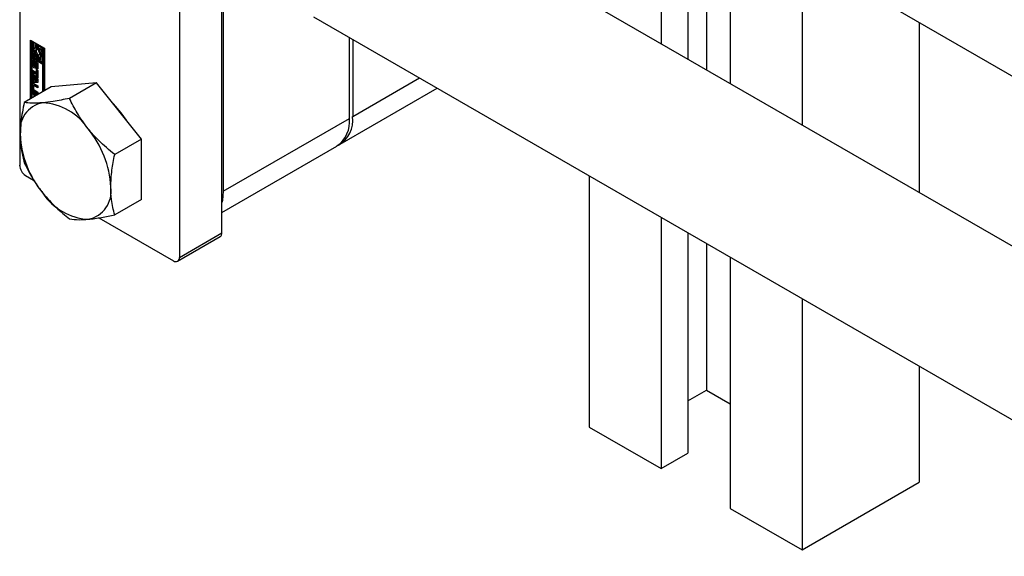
# Model space of a CAD drawing. Header units: millimetres. Extents: x 0 to 25230, y 0 to 17820.
# Tile 174 of 244: x 16255 to 16386, y 11163 to 11234. Entities that reach past the tile are written whole.
import ezdxf

# ---------------------------------------------------------------- set-up
doc = ezdxf.new("R2010")
doc.units = ezdxf.units.MM
doc.linetypes.add('SLD-Sólida', pattern=[0])

msp = doc.modelspace()

# ---------------------------------------------------------------- linework, layer by layer
at = {"color": 7, "linetype": 'SLD-Sólida', "lineweight": 25, "ltscale": 30}
for p, q in [((16254.75, 11270.48), (16254.75, 11215.12)), ((16281.62, 11206.14), (16281.62, 11261.5)), ((16275.96, 11258.24), (16275.96, 11202.88)), ((16333.36, 11257.72), (17035.69, 10852.27)), ((16281.79, 11255.77), (16281.79, 11211.67)), ((17358.59, 10643.24), (16303.76, 11252.18)), ((16349.14, 11247.85), (16349.14, 11225.98)), ((16345.96, 11246.01), (16345.96, 11227.82)), ((16343.49, 11244.58), (16343.49, 11229.25)), ((16339.95, 11242.54), (16339.95, 11231.29)), ((16358.69, 11243.09), (16358.69, 11220.47)), ((16293.76, 11234.86), (17347.58, 10626.5)), ((16374.25, 11234.11), (16374.25, 11211.49)), ((16256.16, 11231.78), (16258.02, 11230.71)), ((16256.16, 11223.95), (16256.16, 11231.78)), ((16256.3, 11231.7), (16256.3, 11224.03)), ((16256.48, 11231.56), (16256.34, 11231.48)), ((16256.34, 11231.48), (16256.34, 11229.6)), ((16256.51, 11231.38), (16256.34, 11231.48)), ((16256.65, 11231.46), (16256.48, 11231.56)), ((16256.65, 11231.46), (16256.51, 11231.38)), ((16256.65, 11230.58), (16256.65, 11231.46)), ((16298.55, 11221.35), (16298.55, 11232.09)), ((16298.98, 11231.85), (16298.98, 11221.59)), ((16256.51, 11229.7), (16256.51, 11231.38)), ((16256.83, 11230.73), (16256.75, 11230.69)), ((16256.97, 11231.28), (16256.83, 11231.19)), ((16256.83, 11231.19), (16256.83, 11230.71)), ((16257, 11231.09), (16256.83, 11231.19)), ((16257.14, 11231.17), (16256.97, 11231.28)), ((16257.14, 11231.17), (16257, 11231.09)), ((16257, 11230.49), (16257, 11231.09)), ((16257.14, 11230.57), (16257, 11230.49)), ((16257.14, 11230.57), (16257.14, 11231.17)), ((16257.32, 11231.07), (16257.18, 11230.99)), ((16257.18, 11230.99), (16257.18, 11230.38)), ((16257.84, 11230.61), (16257.18, 11230.99)), ((16257.98, 11230.69), (16257.32, 11231.07)), ((16257.35, 11230.69), (16257.67, 11230.51)), ((16257.35, 11230.41), (16257.35, 11230.69)), ((16257.49, 11230.49), (16257.35, 11230.41)), ((16257.49, 11230.49), (16257.49, 11230.61)), ((16257.67, 11230.51), (16257.67, 11228.83)), ((16257.98, 11230.69), (16257.84, 11230.61)), ((16257.84, 11228.73), (16257.84, 11230.61)), ((16257.98, 11228.81), (16257.98, 11230.69)), ((16258.02, 11230.71), (16258.02, 11225.02)), ((16256.34, 11229.6), (16257, 11229.21)), ((16256.34, 11229.4), (16256.48, 11229.48)), ((16257.84, 11228.53), (16256.34, 11229.4)), ((16256.34, 11229.4), (16256.34, 11224.05)), ((16256.55, 11229.08), (16256.41, 11229)), ((16256.41, 11228.49), (16256.41, 11229)), ((16257.98, 11228.61), (16256.48, 11229.48)), ((16256.65, 11229.78), (16256.51, 11229.7)), ((16256.83, 11229.52), (16256.51, 11229.7)), ((16256.55, 11228.57), (16256.55, 11229.08)), ((16256.6, 11228.85), (16256.6, 11228.42)), ((16256.65, 11228.93), (16256.62, 11228.92)), ((16256.65, 11228.93), (16256.63, 11228.92)), ((16256.65, 11229.78), (16256.65, 11230.13)), ((16256.83, 11229.68), (16256.65, 11229.78)), ((16256.65, 11229.12), (16256.65, 11228.91)), ((16256.65, 11228.91), (16256.65, 11228.92)), ((16256.65, 11228.92), (16256.65, 11228.92)), ((16256.85, 11228.91), (16256.71, 11228.83)), ((16256.83, 11229.79), (16256.83, 11229.52)), ((16256.84, 11228.44), (16256.85, 11228.91)), ((16256.86, 11228.99), (16256.85, 11228.91)), ((16257.04, 11228.84), (16256.9, 11228.76)), ((16257.05, 11228.84), (16256.91, 11228.76)), ((16257.14, 11229.9), (16257, 11229.82)), ((16257, 11229.21), (16257, 11229.82)), ((16257.14, 11229.3), (16257, 11229.21)), ((16257.14, 11229.3), (16257.14, 11229.9)), ((16257.32, 11229.8), (16257.18, 11229.72)), ((16257.18, 11229.72), (16257.18, 11229.11)), ((16257.18, 11229.11), (16257.35, 11229.01)), ((16257.36, 11229.8), (16257.32, 11229.8)), ((16257.35, 11229.01), (16257.35, 11229.49)), ((16257.49, 11229.09), (16257.35, 11229.01)), ((16257.43, 11229.52), (16257.57, 11229.6)), ((16257.49, 11229.09), (16257.49, 11229.56)), ((16256.55, 11228.57), (16256.41, 11228.49)), ((16256.43, 11227.78), (16256.99, 11227.46)), ((16256.43, 11227.51), (16256.43, 11227.78)), ((16256.58, 11227.59), (16256.43, 11227.51)), ((16256.58, 11227.59), (16256.58, 11227.7)), ((16257.13, 11227.27), (16256.58, 11227.59)), ((16256.67, 11228.3), (16256.81, 11228.38)), ((16256.81, 11228.38), (16256.67, 11228.3)), ((16256.83, 11228.4), (16256.69, 11228.32)), ((16256.7, 11228.36), (16256.71, 11228.83)), ((16256.84, 11228.44), (16256.7, 11228.36)), ((16256.81, 11228.38), (16256.81, 11228.38)), ((16256.88, 11228.69), (16256.87, 11228.22)), ((16257.07, 11228.84), (16256.93, 11228.75)), ((16256.93, 11227.93), (16256.93, 11228.14)), ((16257.07, 11228.01), (16256.93, 11227.93)), ((16257.09, 11228.8), (16256.95, 11228.73)), ((16256.95, 11228.14), (16257.09, 11228.22)), ((16257.1, 11228.23), (16256.96, 11228.15)), ((16257.11, 11228.76), (16256.97, 11228.68)), ((16257.12, 11228.72), (16256.97, 11228.64)), ((16256.97, 11228.21), (16256.97, 11228.64)), ((16257.12, 11228.29), (16256.97, 11228.21)), ((16257.11, 11228.26), (16256.97, 11228.18)), ((16256.99, 11227.84), (16257.17, 11227.73)), ((16256.99, 11227.46), (16256.99, 11227.84)), ((16257.13, 11227.54), (16256.99, 11227.46)), ((16257.07, 11228.21), (16257.07, 11228.01)), ((16257.12, 11228.29), (16257.12, 11228.72)), ((16257.13, 11227.54), (16257.13, 11227.76)), ((16257.17, 11228.56), (16257.17, 11228.06)), ((16257.17, 11227.73), (16257.17, 11226.71)), ((16257.67, 11228.83), (16257.84, 11228.73)), ((16257.98, 11228.81), (16257.84, 11228.73)), ((16257.98, 11228.61), (16257.84, 11228.53)), ((16257.84, 11224.92), (16257.84, 11228.53)), ((16257.98, 11225), (16257.98, 11228.61)), ((16256.99, 11227.19), (16256.43, 11227.51)), ((16256.43, 11227.39), (16257.17, 11226.52)), ((16256.43, 11227.1), (16256.43, 11227.39)), ((16256.58, 11227.18), (16256.43, 11227.1)), ((16256.56, 11226.95), (16256.43, 11227.1)), ((16256.43, 11226.39), (16256.56, 11226.4)), ((16256.43, 11226.1), (16256.43, 11226.39)), ((16256.7, 11227.03), (16256.56, 11226.95)), ((16256.56, 11226.4), (16256.56, 11226.95)), ((16256.7, 11226.48), (16256.56, 11226.4)), ((16256.58, 11227.18), (16256.58, 11227.23)), ((16256.7, 11227.03), (16256.58, 11227.18)), ((16256.58, 11226.18), (16256.58, 11226.41)), ((16256.7, 11226.48), (16256.7, 11227.03)), ((16256.86, 11226.85), (16256.72, 11226.76)), ((16257.01, 11226.41), (16256.72, 11226.76)), ((16256.72, 11226.76), (16256.72, 11226.4)), ((16256.72, 11226.4), (16257.01, 11226.41)), ((16257.15, 11226.5), (16256.86, 11226.85)), ((16257.13, 11227.27), (16256.99, 11227.19)), ((16256.99, 11226.81), (16256.99, 11227.19)), ((16257.13, 11226.89), (16256.99, 11226.81)), ((16257.17, 11226.71), (16256.99, 11226.81)), ((16257.15, 11226.5), (16257.01, 11226.41)), ((16257.13, 11226.89), (16257.13, 11227.27)), ((16257.17, 11226.87), (16257.13, 11226.89)), ((16257.17, 11226.52), (16257.17, 11226.12)), ((16307.86, 11226.72), (16298.98, 11221.59)), ((16258.92, 11225.54), (16255.35, 11223.48)), ((16256.55, 11225.94), (16256.41, 11225.86)), ((16256.41, 11225.28), (16256.41, 11225.86)), ((16256.55, 11225.36), (16256.41, 11225.28)), ((16256.58, 11226.18), (16256.43, 11226.1)), ((16257.17, 11226.12), (16256.43, 11226.1)), ((16256.55, 11225.36), (16256.55, 11225.94)), ((16257.17, 11226.2), (16256.58, 11226.18)), ((16256.59, 11225.66), (16256.59, 11225.27)), ((16256.75, 11225.79), (16256.61, 11225.71)), ((16256.64, 11225.99), (16257.17, 11225.69)), ((16256.78, 11224.97), (16256.64, 11224.88)), ((16256.8, 11225.78), (16256.66, 11225.7)), ((16257.17, 11225.41), (16256.66, 11225.7)), ((16256.66, 11225.15), (16257.17, 11224.86)), ((16257.17, 11224.74), (16256.78, 11224.97)), ((16257.17, 11225.57), (16256.8, 11225.78)), ((16257.17, 11225.69), (16257.17, 11225.41)), ((16264.93, 11226.08), (16258.92, 11225.54)), ((16264.93, 11226.08), (16261.36, 11224.02)), ((16270.94, 11218.6), (16264.93, 11226.08)), ((16297.32, 11217.93), (16310.2, 11225.37)), ((16256.43, 11224.91), (16257.13, 11224.51)), ((16256.43, 11224.63), (16256.43, 11224.91)), ((16256.58, 11224.71), (16256.43, 11224.63)), ((16256.68, 11224.49), (16256.43, 11224.63)), ((16256.58, 11224.71), (16256.58, 11224.82)), ((16256.82, 11224.57), (16256.58, 11224.71)), ((16257.17, 11224.58), (16256.64, 11224.88)), ((16256.82, 11224.57), (16256.68, 11224.49)), ((16256.68, 11224.25), (16256.68, 11224.49)), ((16256.82, 11224.33), (16256.82, 11224.57)), ((16257, 11224.47), (16256.86, 11224.38)), ((16256.89, 11224.37), (16256.86, 11224.38)), ((16256.86, 11224.38), (16256.86, 11224.35)), ((16257.03, 11224.45), (16257, 11224.47)), ((16257.17, 11224.86), (16257.17, 11224.58)), ((16281.79, 11211.67), (16298.55, 11221.35)), ((16270.94, 11218.6), (16267.37, 11216.54)), ((16270.94, 11210.59), (16270.94, 11218.6)), ((16281.62, 11208.87), (16296.89, 11217.69)), ((16255.52, 11213.78), (16256.6, 11213.15)), ((16330.41, 11213.7), (16330.41, 11180.33)), ((16270.94, 11210.59), (16267.37, 11208.53)), ((16265.28, 11208.14), (16275.18, 11202.43)), ((16339.95, 11208.19), (16339.95, 11174.82)), ((16275.73, 11202.37), (16281.39, 11205.64)), ((16275.96, 11202.88), (16281.62, 11206.14)), ((16343.49, 11206.15), (16343.49, 11176.86)), ((16345.96, 11204.72), (16345.96, 11185.23)), ((16349.14, 11202.89), (16349.14, 11169.51)), ((16358.69, 11197.38), (16358.69, 11164)), ((16374.25, 11188.4), (16374.25, 11172.98)), ((16343.49, 11183.8), (16345.96, 11185.23)), ((16345.96, 11185.23), (16349.14, 11183.39)), ((16330.41, 11180.33), (16339.95, 11174.82)), ((16339.95, 11174.82), (16343.49, 11176.86)), ((16358.69, 11164), (16374.25, 11172.98)), ((16349.14, 11169.51), (16358.69, 11164))]:
    msp.add_line(p, q, dxfattribs=at)
at = {"color": 7, "linetype": 'SLD-Sólida', "lineweight": 25, "ltscale": 30, "flags": 128}
for points in [[(16256.83, 11230.71), (16256.74, 11230.68), (16256.67, 11230.61), (16256.63, 11230.5), (16256.61, 11230.38), (16256.63, 11230.24), (16256.67, 11230.08), (16256.74, 11229.93), (16256.83, 11229.79)], [(16257, 11229.82), (16256.91, 11229.92), (16256.85, 11230.04), (16256.8, 11230.16), (16256.79, 11230.28), (16256.8, 11230.38), (16256.85, 11230.45), (16256.91, 11230.49), (16257, 11230.49)], [(16257.18, 11230.38), (16257.26, 11230.29), (16257.33, 11230.17), (16257.37, 11230.05), (16257.39, 11229.93), (16257.37, 11229.83), (16257.33, 11229.76), (16257.26, 11229.72), (16257.18, 11229.72)], [(16257.35, 11229.49), (16257.44, 11229.53), (16257.51, 11229.6), (16257.55, 11229.7), (16257.57, 11229.83), (16257.55, 11229.97), (16257.51, 11230.12), (16257.44, 11230.27), (16257.35, 11230.41)], [(16256.41, 11229), (16256.41, 11229.05), (16256.43, 11229.09), (16256.45, 11229.12), (16256.48, 11229.15), (16256.52, 11229.16), (16256.56, 11229.16), (16256.6, 11229.15), (16256.65, 11229.12)], [(16256.56, 11229.16), (16256.56, 11229.13), (16256.55, 11229.08)], [(16256.71, 11228.83), (16256.72, 11228.92), (16256.77, 11228.98), (16256.85, 11228.99), (16256.94, 11228.96), (16257.02, 11228.89), (16257.1, 11228.79), (16257.15, 11228.67), (16257.17, 11228.56)], [(16257.05, 11228.84), (16257.05, 11228.84), (16257.04, 11228.84)], [(16256.87, 11228.22), (16256.85, 11228.13), (16256.8, 11228.08), (16256.72, 11228.06), (16256.64, 11228.1), (16256.55, 11228.17), (16256.48, 11228.27), (16256.43, 11228.38), (16256.41, 11228.49)], [(16256.55, 11228.57), (16256.57, 11228.46), (16256.61, 11228.37)], [(16256.63, 11228.32), (16256.63, 11228.31), (16256.64, 11228.31), (16256.64, 11228.3), (16256.65, 11228.3), (16256.66, 11228.3), (16256.66, 11228.29), (16256.67, 11228.3), (16256.67, 11228.3)], [(16257.17, 11228.06), (16257.16, 11228.01), (16257.15, 11227.96), (16257.13, 11227.93), (16257.1, 11227.91), (16257.06, 11227.89), (16257.02, 11227.89), (16256.97, 11227.91), (16256.93, 11227.93)], [(16257.07, 11228.01), (16257.11, 11227.99), (16257.15, 11227.98)], [(16257.11, 11228.76), (16257.11, 11228.77), (16257.11, 11228.77)], [(16256.56, 11226.02), (16256.56, 11225.99), (16256.55, 11225.94)], [(16267.15, 11223.3), (16268.2, 11222.12), (16268.9, 11221.14)], [(16281.79, 11211.67), (16281.68, 11210.46), (16281.62, 11210.16)]]:
    msp.add_lwpolyline(points, dxfattribs=at)
at = {"color": 7, "linetype": 'SLD-Sólida', "lineweight": 25, "ltscale": 900}
for centre, radius, start, end in [((16257.47, 11230.33), 0.539, 162.4792, 232.2013), ((16256.58, 11229.81), 1.14, 17.6228, 36.8567), ((16256.66, 11228.87), 0.0626, 140.0764, 167.525), ((16256.75, 11228.85), 0.15, 166.7715, 180.4309), ((16256.63, 11228.9), 0.0236, 94.9954, 138.5152), ((16256.63, 11228.89), 0.0274, 60.0873, 89.7199), ((16257.06, 11228.82), 0.0226, 58.7481, 110.8437), ((16257.44, 11229.82), 0.252, 300.8392, 334.9801), ((16256.81, 11228.42), 0.213, 180.6022, 195.8232), ((16256.76, 11228.4), 0.153, 195.0349, 213.4908), ((16256.96, 11228.5), 0.367, 213.4835, 254.1253), ((16256.65, 11228.33), 0.0436, 303.4972, 336.9854), ((16256.57, 11228.37), 0.124, 337.0596, 357.0948), ((16256.79, 11228.42), 0.0436, 303.4972, 336.9854), ((16256.71, 11228.45), 0.124, 337.0596, 357.0948), ((16256.97, 11228.7), 0.093, 153.2271, 170.3718), ((16257.06, 11228.69), 0.178, 170.9127, 178.9453), ((16256.92, 11228.73), 0.0335, 114.5698, 153.9079), ((16256.91, 11228.74), 0.0237, 52.9843, 110.2027), ((16256.89, 11228.7), 0.067, 24.2436, 57.3809), ((16256.94, 11228.16), 0.0258, 236.8494, 278.1867), ((16256.94, 11228.16), 0.026, 281.1651, 333.6061), ((16256.8, 11228.65), 0.176, 11.432, 26.7326), ((16256.9, 11228.19), 0.0708, 328.7073, 350.4477), ((16256.77, 11228.64), 0.202, 0.3674, 12.2369), ((16256.82, 11228.21), 0.154, 348.726, 0.3148), ((16257.08, 11228.25), 0.027, 300.6251, 333.0895), ((16257.04, 11228.27), 0.0708, 328.7073, 350.4477), ((16256.91, 11228.72), 0.202, 0.3674, 12.2369), ((16256.96, 11228.29), 0.154, 348.726, 0.3148), ((16256.55, 11225.88), 0.14, 50.7967, 189.214), ((16256.9, 11225.3), 0.492, 182.6055, 237.3945), ((16257.04, 11225.38), 0.492, 182.6055, 237.3945), ((16256.63, 11225.67), 0.0448, 50.7967, 189.214), ((16256.75, 11225.28), 0.158, 182.6055, 237.3945), ((16256.77, 11225.74), 0.0516, 54.3818, 114.314), ((16258.51, 11219.77), 3.74, 100.5468, 189.2519), ((16257.36, 11215.7), 7.76, 33.4349, 86.5705), ((16294.63, 11220.92), 3.94, 305.0133, 6.2988), ((16295.25, 11221.09), 3.76, 299.4846, 7.6964), ((16253.8, 11211.63), 13.05, 2.6393, 39.7721), ((16267.85, 11219.77), 13.05, 182.6393, 219.7721), ((16256.43, 11215.2), 1.69, 182.6055, 237.3945), ((16263.15, 11211.63), 3.74, 280.5468, 9.2519), ((16264.3, 11215.69), 7.76, 213.4349, 266.5705), ((16281.08, 11206.08), 0.542, 305.0133, 6.2988), ((16275.48, 11202.8), 0.48, 230.7967, 9.214)]:
    msp.add_arc(centre, radius, start, end, dxfattribs=at)
at = {"color": 7, "linetype": 'SLD-Sólida', "lineweight": 25, "ltscale": 30}
for points, knots in [([(16261.36, 11224.02), (16260.62, 11223.87), (16259.33, 11223.61), (16258.27, 11223.49), (16257.82, 11223.44)], [0, 0, 0, 0, 0.581944, 1, 1, 1, 1]), ([(16263.83, 11219.97), (16263.32, 11220.67), (16262.36, 11221.97), (16261.68, 11223.37), (16261.36, 11224.02)], [0, 0, 0, 0, 0.53526, 1, 1, 1, 1]), ([(16255.35, 11223.48), (16255.18, 11222.62), (16254.88, 11221.13), (16254.84, 11219.74), (16254.82, 11219.17)], [0, 0, 0, 0, 0.581944, 1, 1, 1, 1]), ([(16257.82, 11223.44), (16257.31, 11223.41), (16256.35, 11223.35), (16255.67, 11223.44), (16255.35, 11223.48)], [0, 0, 0, 0, 0.53526, 1, 1, 1, 1]), ([(16267.37, 11216.54), (16266.63, 11217.16), (16265.34, 11218.21), (16264.28, 11219.45), (16263.83, 11219.97)], [0, 0, 0, 0, 0.581944, 1, 1, 1, 1]), ([(16254.82, 11219.17), (16254.85, 11218.46), (16254.91, 11217.13), (16255.21, 11216), (16255.35, 11215.47)], [0, 0, 0, 0, 0.53526, 1, 1, 1, 1]), ([(16266.84, 11212.23), (16266.87, 11212.97), (16266.93, 11214.36), (16267.23, 11215.85), (16267.37, 11216.54)], [0, 0, 0, 0, 0.53526, 1, 1, 1, 1]), ([(16255.35, 11215.47), (16255.75, 11214.65), (16256.44, 11213.25), (16257.42, 11211.96), (16257.82, 11211.42)], [0, 0, 0, 0, 0.581944, 1, 1, 1, 1]), ([(16267.37, 11208.53), (16267.2, 11209.19), (16266.9, 11210.34), (16266.86, 11211.67), (16266.84, 11212.23)], [0, 0, 0, 0, 0.581944, 1, 1, 1, 1]), ([(16257.82, 11211.42), (16258.4, 11210.76), (16259.48, 11209.53), (16260.76, 11208.48), (16261.36, 11207.99)], [0, 0, 0, 0, 0.53526, 1, 1, 1, 1]), ([(16261.36, 11207.99), (16261.76, 11207.94), (16262.45, 11207.86), (16263.43, 11207.92), (16263.83, 11207.95)], [0, 0, 0, 0, 0.581944, 1, 1, 1, 1]), ([(16263.83, 11207.95), (16264.41, 11208.02), (16265.49, 11208.14), (16266.78, 11208.41), (16267.37, 11208.53)], [0, 0, 0, 0, 0.53526, 1, 1, 1, 1])]:
    msp.add_open_spline(points, degree=3, knots=knots, dxfattribs=at)

doc.saveas('drawing.dxf')
